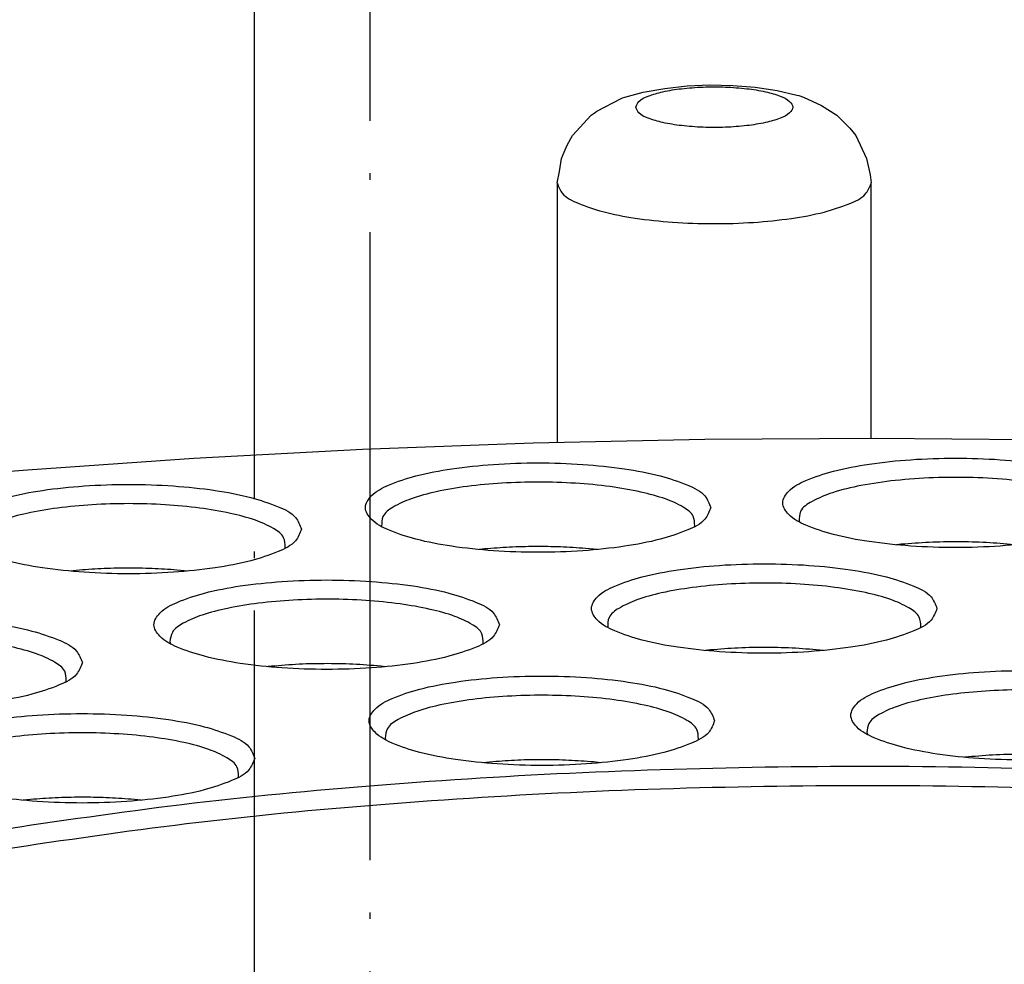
# Model space of a CAD drawing. Header units: inches. Extents: x -399 to 442, y -299 to 295.
# Tile 37 of 138: x -131 to -116, y 194 to 208. Entities that reach past the tile are written whole.
import ezdxf

# ---------------------------------------------------------------- set-up
doc = ezdxf.new("R2010")
doc.units = ezdxf.units.IN
doc.linetypes.add('DOT_CENTER', pattern=[14, 12, -1, 0, -1])
doc.layers.add('1', color=7, linetype='Continuous')
doc.dimstyles.get("Standard").update_dxf_attribs({"dimtxt": 0.18, "dimasz": 0.18, "dimexe": 0.18, "dimexo": 0.0625, "dimgap": 0.09, "dimtad": 0, "dimtih": 1, "dimtoh": 1, "dimdec": 4, "dimzin": 0, "dimdsep": 46, "dimtxsty": 'Standard', "dimcen": 0.09, "dimadec": 0, "dimazin": 0, "dimtfac": 1, "dimtdec": 4, "dimtofl": 0, "dimtmove": 0, "dimatfit": 3, "dimfxl": 1, "dimtolj": 1, "dimtzin": 0, "dimarcsym": 0})

# ---------------------------------------------------------------- blocks, each defined once
blk = doc.blocks.new('E6992-26102_4__92', base_point=(-153.335, 252.34))
at = {"color": 7, "linetype": 'Continuous'}
for p, q in [((-151.692, 259.029), (-151.279, 259.104)), ((-151.279, 259.104), (-150.853, 259.15)), ((-150.853, 259.15), (-150.417, 259.169)), ((-150.417, 259.169), (-149.98, 259.16)), ((-149.98, 259.16), (-149.55, 259.125)), ((-149.55, 259.125), (-149.133, 259.061)), ((-149.133, 259.061), (-148.755, 258.974)), ((-152.575, 258.665), (-152.11, 258.912)), ((-152.11, 258.912), (-152.089, 258.92)), ((-152.089, 258.92), (-152.046, 258.936)), ((-152.046, 258.936), (-151.765, 259.009)), ((-151.765, 259.009), (-151.692, 259.029)), ((-148.755, 258.974), (-148.72, 258.965)), ((-148.72, 258.965), (-148.629, 258.936)), ((-148.629, 258.936), (-148.285, 258.774)), ((-148.285, 258.774), (-147.992, 258.589)), ((-153.044, 258.202), (-152.684, 258.589)), ((-152.684, 258.589), (-152.626, 258.628)), ((-152.626, 258.628), (-152.575, 258.665)), ((-147.992, 258.589), (-147.743, 258.346)), ((-147.743, 258.346), (-147.626, 258.202)), ((-153.146, 258.02), (-153.075, 258.149)), ((-153.075, 258.149), (-153.044, 258.202)), ((-147.626, 258.202), (-147.424, 257.764)), ((-153.22, 257.839), (-153.146, 258.02)), ((-153.294, 257.515), (-153.252, 257.764)), ((-153.252, 257.764), (-153.22, 257.839)), ((-147.424, 257.764), (-147.357, 257.449)), ((-153.335, 257.296), (-153.294, 257.515)), ((-147.357, 257.449), (-147.335, 257.296)), ((-153.335, 257.296), (-153.335, 252.34)), ((-147.335, 252.421), (-147.335, 257.296))]:
    blk.add_line(p, q, dxfattribs=at)
at = {"color": 1, "linetype": 'Continuous'}
for points, knots in [([(-151.835, 258.745), (-151.818, 258.705), (-151.773, 258.602), (-151.566, 258.52), (-151.298, 258.439), (-150.943, 258.385), (-150.544, 258.355), (-150.127, 258.355), (-149.727, 258.385), (-149.375, 258.439), (-149.098, 258.52), (-148.911, 258.602), (-148.807, 258.745), (-148.911, 258.887), (-149.098, 258.969), (-149.375, 259.051), (-149.727, 259.104), (-150.127, 259.134), (-150.544, 259.134), (-150.943, 259.104), (-151.298, 259.051), (-151.566, 258.969), (-151.773, 258.887), (-151.818, 258.784), (-151.835, 258.745)], [0, 0, 0, 0, 0.125121, 0.328982, 0.620777, 0.98488, 1.395712, 1.822656, 2.233487, 2.597591, 2.889385, 3.093247, 3.218367, 3.343487, 3.54735, 3.839144, 4.203247, 4.614079, 5.041023, 5.451855, 5.815957, 6.107753, 6.311614, 6.436735, 6.436735, 6.436735, 6.436735]), ([(-153.335, 257.296), (-153.307, 257.224), (-153.236, 257.04), (-152.886, 256.881), (-152.429, 256.725), (-151.817, 256.612), (-151.114, 256.537), (-150.357, 256.511), (-149.598, 256.534), (-148.891, 256.606), (-148.272, 256.718), (-147.806, 256.872), (-147.45, 257.029), (-147.368, 257.213), (-147.336, 257.284)], [0, 0, 0, 0, 0.224232, 0.574967, 1.074141, 1.702834, 2.425656, 3.19834, 3.972397, 4.699225, 5.334208, 5.841312, 6.200348, 6.429519, 6.429519, 6.429519, 6.429519])]:
    blk.add_open_spline(points, degree=3, knots=knots, dxfattribs=at)
at = {"color": 7, "linetype": 'Continuous'}
blk.add_open_spline([(-147.336, 257.284), (-147.335, 257.286), (-147.335, 257.29), (-147.335, 257.294), (-147.335, 257.296)], degree=3, knots=[0, 0, 0, 0, 0.00564922, 0.01129428, 0.01129428, 0.01129428, 0.01129428], dxfattribs=at)
blk = doc.blocks.new('N2390-20301_7__105', base_point=(-175.313, 236.664))
at = {"color": 7, "linetype": 'Continuous'}
for p, q in [((-157.057, 252.208), (-153.797, 252.33)), ((-153.797, 252.33), (-150.515, 252.401)), ((-150.515, 252.401), (-147.226, 252.422)), ((-147.226, 252.422), (-143.938, 252.393)), ((-160.28, 252.037), (-157.057, 252.208)), ((-163.458, 251.817), (-160.28, 252.037)), ((-166.583, 251.548), (-163.458, 251.817)), ((-148.713, 250.827), (-148.711, 250.822)), ((-156.69, 250.741), (-156.686, 250.732)), ((-150.714, 250.732), (-150.708, 250.747)), ((-158.536, 250.32), (-158.531, 250.335)), ((-154.719, 250.303), (-154.826, 250.292)), ((-152.568, 250.292), (-152.795, 250.313)), ((-146.761, 250.392), (-146.851, 250.382)), ((-162.524, 249.893), (-162.648, 249.88)), ((-160.391, 249.88), (-160.601, 249.9)), ((-152.369, 248.81), (-152.366, 248.803)), ((-146.393, 248.803), (-146.387, 248.818)), ((-160.736, 248.529), (-160.725, 248.493)), ((-154.753, 248.495), (-154.751, 248.499)), ((-150.407, 248.373), (-150.505, 248.363)), ((-148.247, 248.363), (-148.253, 248.364)), ((-158.86, 248.055), (-158.869, 248.054)), ((-156.611, 248.054), (-156.707, 248.064)), ((-162.721, 247.769), (-162.715, 247.784)), ((-156.624, 246.69), (-156.612, 246.657)), ((-150.643, 246.658), (-150.636, 246.674)), ((-147.421, 246.797), (-147.409, 246.762)), ((-145.542, 246.324), (-145.553, 246.323)), ((-154.564, 246.237), (-154.756, 246.219)), ((-152.499, 246.218), (-152.641, 246.233)), ((-159.429, 245.941), (-159.423, 245.957)), ((-163.399, 245.516), (-163.541, 245.501)), ((-161.284, 245.501), (-161.475, 245.52))]:
    blk.add_line(p, q, dxfattribs=at)
for points, knots in [([(-150.4, 251.094), (-150.431, 251.173), (-150.51, 251.377), (-150.898, 251.552), (-151.406, 251.724), (-152.084, 251.849), (-152.863, 251.93), (-153.7, 251.957), (-154.537, 251.93), (-155.317, 251.849), (-155.99, 251.724), (-156.512, 251.552), (-156.866, 251.377), (-157.052, 251.094), (-156.866, 250.811), (-156.512, 250.636), (-155.99, 250.464), (-155.317, 250.34), (-154.537, 250.258), (-153.7, 250.231), (-152.863, 250.258), (-152.084, 250.34), (-151.406, 250.464), (-150.898, 250.636), (-150.51, 250.811), (-150.431, 251.015), (-150.4, 251.094)], [0, 0, 0, 0, 0.248013, 0.63675, 1.190211, 1.887011, 2.687469, 3.542067, 4.396665, 5.197123, 5.893923, 6.447384, 6.83612, 7.084134, 7.332147, 7.720883, 8.274345, 8.971144, 9.771602, 10.626201, 11.480799, 12.281257, 12.978057, 13.531518, 13.920254, 14.168267, 14.168267, 14.168267, 14.168267]), ([(-142.425, 251.184), (-142.456, 251.263), (-142.535, 251.467), (-142.923, 251.642), (-143.43, 251.814), (-144.109, 251.939), (-144.887, 252.02), (-145.725, 252.048), (-146.561, 252.02), (-147.342, 251.939), (-148.015, 251.814), (-148.537, 251.642), (-148.891, 251.467), (-149.077, 251.184), (-148.891, 250.902), (-148.537, 250.726), (-148.015, 250.555), (-147.342, 250.43), (-146.561, 250.348), (-145.725, 250.321), (-144.887, 250.348), (-144.109, 250.43), (-143.43, 250.555), (-142.923, 250.726), (-142.535, 250.902), (-142.456, 251.105), (-142.425, 251.184)], [0, 0, 0, 0, 0.248013, 0.63675, 1.190211, 1.887011, 2.687469, 3.542067, 4.396665, 5.197123, 5.893923, 6.447384, 6.83612, 7.084134, 7.332147, 7.720883, 8.274345, 8.971144, 9.771602, 10.626201, 11.480799, 12.281257, 12.978057, 13.531518, 13.920254, 14.168267, 14.168267, 14.168267, 14.168267]), ([(-158.222, 250.682), (-158.253, 250.761), (-158.333, 250.965), (-158.721, 251.14), (-159.228, 251.312), (-159.907, 251.437), (-160.685, 251.518), (-161.523, 251.546), (-162.359, 251.518), (-163.14, 251.437), (-163.813, 251.312), (-164.335, 251.14), (-164.689, 250.965), (-164.874, 250.682), (-164.689, 250.4), (-164.335, 250.224), (-163.813, 250.052), (-163.14, 249.928), (-162.359, 249.846), (-161.523, 249.819), (-160.685, 249.846), (-159.907, 249.928), (-159.228, 250.052), (-158.721, 250.224), (-158.333, 250.4), (-158.253, 250.603), (-158.222, 250.682)], [0, 0, 0, 0, 0.248013, 0.63675, 1.190211, 1.887011, 2.687469, 3.542067, 4.396665, 5.197123, 5.893923, 6.447384, 6.83612, 7.084134, 7.332147, 7.720883, 8.274345, 8.971144, 9.771602, 10.626201, 11.480799, 12.281257, 12.978057, 13.531518, 13.920254, 14.168267, 14.168267, 14.168267, 14.168267]), ([(-151.735, 251.391), (-151.93, 251.428), (-152.343, 251.508), (-152.996, 251.565), (-153.687, 251.588), (-154.379, 251.568), (-155.034, 251.508), (-155.614, 251.411), (-156.096, 251.284), (-156.435, 251.134), (-156.686, 250.961), (-156.689, 250.806), (-156.69, 250.741)], [0, 0, 0, 0, 0.595148, 1.261318, 1.964623, 2.668599, 3.33674, 3.935017, 4.434622, 4.815718, 5.076045, 5.261091, 5.261091, 5.261091, 5.261091]), ([(-143.429, 251.394), (-143.614, 251.442), (-144.016, 251.547), (-144.673, 251.629), (-145.394, 251.675), (-146.137, 251.671), (-146.854, 251.622), (-147.497, 251.53), (-148.039, 251.402), (-148.42, 251.246), (-148.708, 251.066), (-148.712, 250.896), (-148.713, 250.827)], [0, 0, 0, 0, 0.572068, 1.245584, 1.982401, 2.739187, 3.471049, 4.135046, 4.693852, 5.120431, 5.407914, 5.605865, 5.605865, 5.605865, 5.605865]), ([(-150.708, 250.747), (-150.711, 250.811), (-150.717, 250.964), (-150.963, 251.133), (-151.294, 251.282), (-151.576, 251.351), (-151.735, 251.391)], [0, 0, 0, 0, 0.182428, 0.439014, 0.812282, 1.30028, 1.30028, 1.30028, 1.30028]), ([(-158.531, 250.335), (-158.534, 250.399), (-158.541, 250.555), (-158.792, 250.725), (-159.131, 250.873), (-159.611, 250.999), (-160.187, 251.095), (-160.838, 251.155), (-161.525, 251.176), (-162.212, 251.155), (-162.862, 251.095), (-163.437, 250.999), (-163.917, 250.872), (-164.255, 250.724), (-164.505, 250.553), (-164.511, 250.398), (-164.514, 250.334)], [0, 0, 0, 0, 0.184496, 0.445538, 0.825985, 1.323189, 1.917606, 2.580989, 3.280012, 3.978913, 4.64194, 5.235792, 5.732264, 6.111891, 6.372194, 6.556521, 6.556521, 6.556521, 6.556521]), ([(-144.607, 250.384), (-144.783, 250.399), (-145.14, 250.43), (-145.681, 250.443), (-146.224, 250.434), (-146.584, 250.406), (-146.761, 250.392)], [0, 0, 0, 0, 0.528639, 1.075765, 1.624255, 2.156932, 2.156932, 2.156932, 2.156932]), ([(-152.795, 250.313), (-152.954, 250.324), (-153.276, 250.346), (-153.76, 250.352), (-154.243, 250.341), (-154.562, 250.316), (-154.719, 250.303)], [0, 0, 0, 0, 0.477604, 0.965801, 1.452497, 1.925649, 1.925649, 1.925649, 1.925649]), ([(-160.601, 249.9), (-160.759, 249.911), (-161.08, 249.933), (-161.564, 249.94), (-162.047, 249.93), (-162.367, 249.905), (-162.524, 249.893)], [0, 0, 0, 0, 0.476971, 0.964985, 1.451953, 1.925823, 1.925823, 1.925823, 1.925823]), ([(-146.079, 249.165), (-146.11, 249.244), (-146.19, 249.448), (-146.578, 249.623), (-147.085, 249.795), (-147.763, 249.92), (-148.542, 250.001), (-149.379, 250.029), (-150.216, 250.001), (-150.996, 249.92), (-151.669, 249.795), (-152.191, 249.623), (-152.546, 249.448), (-152.731, 249.165), (-152.546, 248.883), (-152.191, 248.707), (-151.669, 248.535), (-150.996, 248.411), (-150.216, 248.329), (-149.379, 248.302), (-148.542, 248.329), (-147.763, 248.411), (-147.085, 248.535), (-146.578, 248.707), (-146.19, 248.883), (-146.11, 249.086), (-146.079, 249.165)], [0, 0, 0, 0, 0.248013, 0.63675, 1.190211, 1.887011, 2.687469, 3.542067, 4.396665, 5.197123, 5.893923, 6.447384, 6.83612, 7.084134, 7.332147, 7.720883, 8.274345, 8.971144, 9.771602, 10.626201, 11.480799, 12.281257, 12.978057, 13.531518, 13.920254, 14.168267, 14.168267, 14.168267, 14.168267]), ([(-154.44, 248.856), (-154.471, 248.935), (-154.551, 249.139), (-154.938, 249.314), (-155.446, 249.486), (-156.124, 249.611), (-156.903, 249.692), (-157.74, 249.72), (-158.577, 249.692), (-159.357, 249.611), (-160.03, 249.486), (-160.552, 249.314), (-160.907, 249.139), (-161.092, 248.856), (-160.907, 248.574), (-160.552, 248.398), (-160.03, 248.227), (-159.357, 248.102), (-158.577, 248.02), (-157.74, 247.993), (-156.903, 248.02), (-156.124, 248.102), (-155.446, 248.227), (-154.938, 248.398), (-154.551, 248.574), (-154.471, 248.777), (-154.44, 248.856)], [0, 0, 0, 0, 0.248013, 0.63675, 1.190211, 1.887011, 2.687469, 3.542067, 4.396665, 5.197123, 5.893923, 6.447384, 6.83612, 7.084134, 7.332147, 7.720883, 8.274345, 8.971144, 9.771602, 10.626201, 11.480799, 12.281257, 12.978057, 13.531518, 13.920254, 14.168267, 14.168267, 14.168267, 14.168267]), ([(-146.387, 248.818), (-146.39, 248.883), (-146.398, 249.038), (-146.651, 249.209), (-146.991, 249.358), (-147.474, 249.484), (-148.053, 249.58), (-148.706, 249.639), (-149.395, 249.659), (-150.083, 249.637), (-150.734, 249.576), (-151.309, 249.479), (-151.786, 249.351), (-152.121, 249.202), (-152.368, 249.028), (-152.368, 248.874), (-152.369, 248.81)], [0, 0, 0, 0, 0.185045, 0.447277, 0.829637, 1.329288, 1.926414, 2.59245, 3.293733, 3.994183, 4.657776, 5.251022, 5.745661, 6.122408, 6.379617, 6.563612, 6.563612, 6.563612, 6.563612]), ([(-154.751, 248.499), (-154.751, 248.563), (-154.749, 248.716), (-154.992, 248.889), (-155.321, 249.038), (-155.791, 249.165), (-156.358, 249.263), (-157.002, 249.326), (-157.684, 249.35), (-158.37, 249.333), (-159.022, 249.276), (-159.604, 249.183), (-160.092, 249.061), (-160.442, 248.913), (-160.704, 248.75), (-160.727, 248.593), (-160.736, 248.529)], [0, 0, 0, 0, 0.182496, 0.435888, 0.806872, 1.29449, 1.880229, 2.536677, 3.231211, 3.928621, 4.593503, 5.192653, 5.697616, 6.088087, 6.359152, 6.546258, 6.546258, 6.546258, 6.546258]), ([(-162.407, 248.131), (-162.438, 248.21), (-162.518, 248.414), (-162.906, 248.589), (-163.413, 248.761), (-164.091, 248.885), (-164.87, 248.967), (-165.707, 248.994), (-166.544, 248.967), (-167.324, 248.885), (-167.997, 248.761), (-168.519, 248.589), (-168.874, 248.414), (-169.059, 248.131), (-168.874, 247.848), (-168.519, 247.673), (-167.997, 247.501), (-167.324, 247.377), (-166.544, 247.295), (-165.707, 247.268), (-164.87, 247.295), (-164.091, 247.377), (-163.413, 247.501), (-162.906, 247.673), (-162.518, 247.848), (-162.438, 248.052), (-162.407, 248.131)], [0, 0, 0, 0, 0.248013, 0.63675, 1.190211, 1.887011, 2.687469, 3.542067, 4.396665, 5.197123, 5.893923, 6.447384, 6.83612, 7.084134, 7.332147, 7.720883, 8.274345, 8.971144, 9.771602, 10.626201, 11.480799, 12.281257, 12.978057, 13.531518, 13.920254, 14.168267, 14.168267, 14.168267, 14.168267]), ([(-162.715, 247.784), (-162.718, 247.848), (-162.725, 248.003), (-162.976, 248.173), (-163.313, 248.321), (-163.792, 248.447), (-164.366, 248.544), (-165.015, 248.604), (-165.7, 248.625), (-166.386, 248.605), (-167.036, 248.545), (-167.612, 248.45), (-168.093, 248.324), (-168.433, 248.176), (-168.686, 248.007), (-168.696, 247.852), (-168.7, 247.788)], [0, 0, 0, 0, 0.184131, 0.444382, 0.823556, 1.319131, 1.911743, 2.573355, 3.270864, 3.968722, 4.631356, 5.225593, 5.723268, 6.104799, 6.36718, 6.55183, 6.55183, 6.55183, 6.55183]), ([(-148.253, 248.364), (-148.429, 248.379), (-148.786, 248.411), (-149.327, 248.424), (-149.87, 248.416), (-150.23, 248.387), (-150.407, 248.373)], [0, 0, 0, 0, 0.528192, 1.075152, 1.623764, 2.156846, 2.156846, 2.156846, 2.156846]), ([(-156.707, 248.064), (-156.884, 248.078), (-157.243, 248.107), (-157.786, 248.115), (-158.328, 248.102), (-158.685, 248.071), (-158.86, 248.055)], [0, 0, 0, 0, 0.53282, 1.081353, 1.628421, 2.156903, 2.156903, 2.156903, 2.156903]), ([(-141.124, 247.125), (-141.155, 247.204), (-141.235, 247.407), (-141.623, 247.583), (-142.13, 247.754), (-142.808, 247.879), (-143.587, 247.961), (-144.424, 247.988), (-145.261, 247.961), (-146.041, 247.879), (-146.714, 247.754), (-147.236, 247.583), (-147.591, 247.407), (-147.776, 247.125), (-147.591, 246.842), (-147.236, 246.666), (-146.714, 246.495), (-146.041, 246.37), (-145.261, 246.288), (-144.424, 246.261), (-143.587, 246.288), (-142.808, 246.37), (-142.13, 246.495), (-141.623, 246.666), (-141.235, 246.842), (-141.155, 247.045), (-141.124, 247.125)], [0, 0, 0, 0, 0.248013, 0.63675, 1.190211, 1.887011, 2.687469, 3.542067, 4.396665, 5.197123, 5.893923, 6.447384, 6.83612, 7.084134, 7.332147, 7.720883, 8.274345, 8.971144, 9.771602, 10.626201, 11.480799, 12.281257, 12.978057, 13.531518, 13.920254, 14.168267, 14.168267, 14.168267, 14.168267]), ([(-150.328, 247.021), (-150.359, 247.1), (-150.439, 247.303), (-150.827, 247.479), (-151.334, 247.65), (-152.012, 247.775), (-152.791, 247.857), (-153.628, 247.884), (-154.465, 247.857), (-155.245, 247.775), (-155.918, 247.65), (-156.44, 247.479), (-156.795, 247.303), (-156.98, 247.021), (-156.795, 246.738), (-156.44, 246.562), (-155.918, 246.391), (-155.245, 246.266), (-154.465, 246.184), (-153.628, 246.157), (-152.791, 246.184), (-152.012, 246.266), (-151.334, 246.391), (-150.827, 246.562), (-150.439, 246.738), (-150.359, 246.941), (-150.328, 247.021)], [0, 0, 0, 0, 0.248013, 0.63675, 1.190211, 1.887011, 2.687469, 3.542067, 4.396665, 5.197123, 5.893923, 6.447384, 6.83612, 7.084134, 7.332147, 7.720883, 8.274345, 8.971144, 9.771602, 10.626201, 11.480799, 12.281257, 12.978057, 13.531518, 13.920254, 14.168267, 14.168267, 14.168267, 14.168267]), ([(-143.9, 247.599), (-144.123, 247.606), (-144.568, 247.618), (-145.221, 247.589), (-145.835, 247.527), (-146.378, 247.432), (-146.83, 247.31), (-147.154, 247.166), (-147.394, 247.007), (-147.413, 246.858), (-147.421, 246.797)], [0, 0, 0, 0, 0.670521, 1.334208, 1.960153, 2.519811, 2.989146, 3.351629, 3.604949, 3.783625, 3.783625, 3.783625, 3.783625]), ([(-150.636, 246.674), (-150.639, 246.737), (-150.646, 246.891), (-150.893, 247.061), (-151.228, 247.208), (-151.702, 247.334), (-152.271, 247.431), (-152.915, 247.492), (-153.596, 247.514), (-154.28, 247.496), (-154.929, 247.438), (-155.506, 247.344), (-155.99, 247.222), (-156.337, 247.074), (-156.595, 246.91), (-156.616, 246.754), (-156.624, 246.69)], [0, 0, 0, 0, 0.183118, 0.441191, 0.816852, 1.30792, 1.895527, 2.552217, 3.245499, 3.940414, 4.601893, 5.197115, 5.698039, 6.084788, 6.352974, 6.538942, 6.538942, 6.538942, 6.538942]), ([(-159.115, 246.304), (-159.146, 246.383), (-159.225, 246.586), (-159.613, 246.762), (-160.12, 246.933), (-160.799, 247.058), (-161.577, 247.14), (-162.415, 247.167), (-163.251, 247.14), (-164.032, 247.058), (-164.705, 246.933), (-165.227, 246.762), (-165.581, 246.586), (-165.767, 246.304), (-165.581, 246.021), (-165.227, 245.845), (-164.705, 245.674), (-164.032, 245.549), (-163.251, 245.467), (-162.415, 245.44), (-161.577, 245.467), (-160.799, 245.549), (-160.12, 245.674), (-159.613, 245.845), (-159.225, 246.021), (-159.146, 246.224), (-159.115, 246.304)], [0, 0, 0, 0, 0.248013, 0.63675, 1.190211, 1.887011, 2.687469, 3.542067, 4.396665, 5.197123, 5.893923, 6.447384, 6.83612, 7.084134, 7.332147, 7.720883, 8.274345, 8.971144, 9.771602, 10.626201, 11.480799, 12.281257, 12.978057, 13.531518, 13.920254, 14.168267, 14.168267, 14.168267, 14.168267]), ([(-159.423, 245.957), (-159.426, 246.021), (-159.433, 246.175), (-159.683, 246.345), (-160.021, 246.494), (-160.499, 246.62), (-161.073, 246.716), (-161.722, 246.776), (-162.408, 246.797), (-163.094, 246.777), (-163.744, 246.718), (-164.32, 246.622), (-164.801, 246.497), (-165.141, 246.348), (-165.394, 246.18), (-165.403, 246.024), (-165.407, 245.96)], [0, 0, 0, 0, 0.184132, 0.444387, 0.823566, 1.319146, 1.911761, 2.573376, 3.270887, 3.968744, 4.631376, 5.22561, 5.72328, 6.104807, 6.367182, 6.551831, 6.551831, 6.551831, 6.551831]), ([(-152.641, 246.233), (-152.798, 246.245), (-153.118, 246.269), (-153.601, 246.279), (-154.085, 246.271), (-154.406, 246.248), (-154.564, 246.237)], [0, 0, 0, 0, 0.474447, 0.961628, 1.449483, 1.925931, 1.925931, 1.925931, 1.925931]), ([(-143.389, 246.332), (-143.566, 246.346), (-143.925, 246.375), (-144.468, 246.383), (-145.009, 246.371), (-145.367, 246.339), (-145.542, 246.324)], [0, 0, 0, 0, 0.532711, 1.081214, 1.628332, 2.156941, 2.156941, 2.156941, 2.156941]), ([(-140.886, 245.963), (-142.209, 246.024), (-144.867, 246.145), (-148.858, 246.158), (-152.828, 246.051), (-156.71, 245.809), (-160.443, 245.454), (-162.864, 245.099), (-164.042, 244.925)], [0, 0, 0, 0, 3.970677, 7.9817, 11.971904, 15.880532, 19.648454, 23.219398, 23.219398, 23.219398, 23.219398]), ([(-140.987, 245.598), (-142.297, 245.658), (-144.93, 245.778), (-148.883, 245.789), (-152.814, 245.682), (-156.658, 245.44), (-160.355, 245.088), (-162.751, 244.735), (-163.916, 244.563)], [0, 0, 0, 0, 3.933535, 7.90647, 11.858194, 15.728514, 19.458859, 22.993505, 22.993505, 22.993505, 22.993505]), ([(-161.475, 245.52), (-161.634, 245.531), (-161.954, 245.554), (-162.438, 245.562), (-162.922, 245.552), (-163.241, 245.528), (-163.399, 245.516)], [0, 0, 0, 0, 0.476324, 0.96414, 1.451365, 1.925938, 1.925938, 1.925938, 1.925938])]:
    blk.add_open_spline(points, degree=3, knots=knots, dxfattribs=at)
blk = doc.blocks.new('N2390-60301__120', base_point=(-230.231, 166.276))
for name, p in [('E6992-26102_4__92', (-153.335, 252.34)), ('N2390-20301_7__105', (-175.313, 236.664))]:
    blk.add_blockref(name, p)
blk = doc.blocks.new('0515-2032_4__121', base_point=(-161.956, 328.603))
at = {"layer": '1', "color": 1, "linetype": 'DOT_CENTER'}
blk.add_line((-159.122, 237.127), (-159.122, 336.913), dxfattribs=at)
blk = doc.blocks.new('0515-2032__124', base_point=(-159.74, 315.467))
at = {"layer": '1', "color": 1, "linetype": 'DOT_CENTER'}
blk.add_line((-156.906, 230.233), (-156.906, 323.774), dxfattribs=at)
blk = doc.blocks.new('N2390-60302__126', base_point=(-176.916, 289.526))
for name, p in [('0515-2032_4__121', (-161.956, 328.603)), ('0515-2032__124', (-159.74, 315.467))]:
    blk.add_blockref(name, p)
blk = doc.blocks.new('N2494-90112__127', base_point=(-386.375, -319.122))
for name, p in [('N2390-60302__126', (-176.916, 289.526)), ('N2390-60301__120', (-230.231, 166.276))]:
    blk.add_blockref(name, p)
blk = doc.blocks.new('gen1', base_point=(-147.5, 38.75))
blk.add_blockref('N2494-90112__127', (-386.375, -319.122))
at = {"layer": '1', "color": 3, "linetype": 'Continuous', "has_arrowhead": 0}
blk.add_leader([(-220.365, 251.819), (-128.627, 293.66), (1.087, 283.282)], dimstyle='Standard', dxfattribs=at)

msp = doc.modelspace()

# ---------------------------------------------------------------- block references
at = {"xscale": 0.8, "yscale": 0.8, "zscale": 0.8}
msp.add_blockref('gen1', (-118, 31), dxfattribs=at)

doc.saveas('drawing.dxf')
